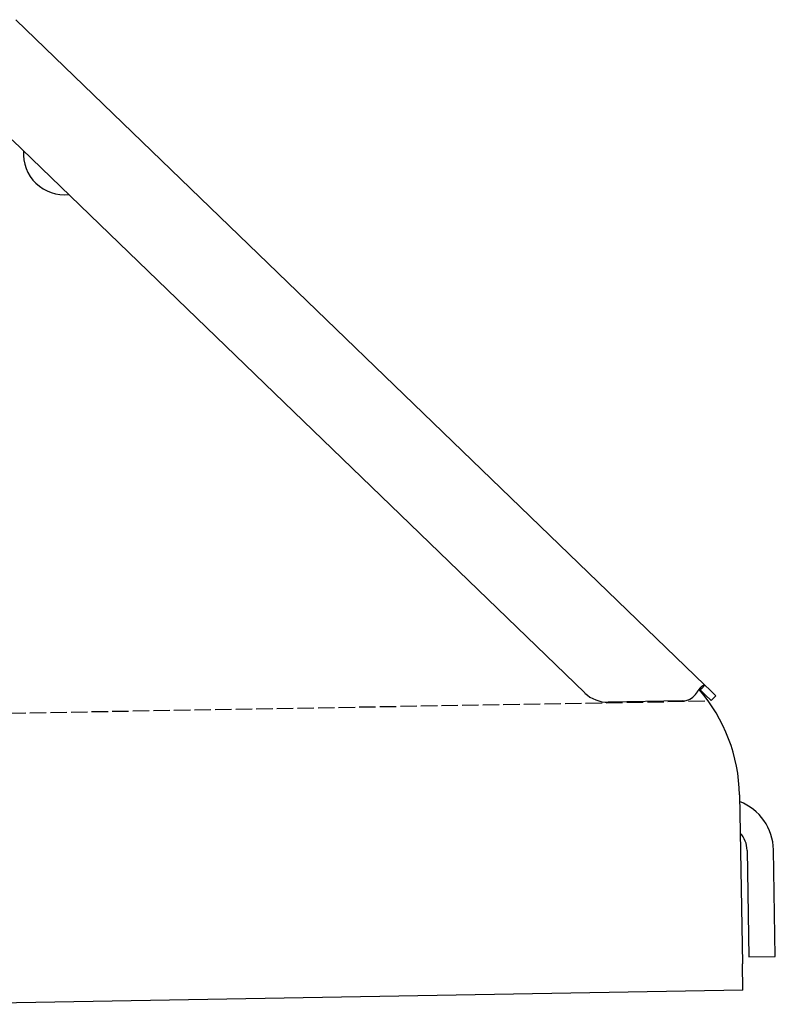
# Model space of a CAD drawing. Extents: x 1073 to 6773, y 6091 to 11716.
# Tile 63 of 78: x 6021 to 6251, y 8071 to 8370. Entities that reach past the tile are written whole.
import ezdxf

# ---------------------------------------------------------------- set-up
doc = ezdxf.new("R2010")
doc.units = 0
doc.linetypes.add('GEN3', pattern=[6.25, 5, -1.25])
doc.layers.get('0').update_dxf_attribs({"linetype": 'CONTINUOUS'})
doc.layers.add('3', color=6, linetype='GEN3')

msp = doc.modelspace()

# ---------------------------------------------------------------- linework, layer by layer
for p, q in [((6020.26, 8370.34), (6229.47, 8168.31)), ((6193.05, 8165.95), (6019.17, 8333.86)), ((6228.46, 8167.26), (6228.08, 8166.87)), ((6229.58, 8165.43), (6228.08, 8166.87)), ((6229.47, 8168.31), (6228.46, 8167.26)), ((6229.47, 8168.31), (6230.97, 8166.87)), ((6230.97, 8166.87), (6232.77, 8165.13)), ((6222.72, 8163.54), (6200.17, 8163.15)), ((6231.38, 8163.69), (6229.58, 8165.43)), ((6231.38, 8163.69), (6232.77, 8165.13)), ((6240.01, 8135), (6240.9, 8083.72)), ((6242.3, 8118.18), (6242.87, 8085.81)), ((6250.86, 8085.95), (6250.3, 8118.32)), ((6242.87, 8085.81), (6250.86, 8085.95)), ((6241.04, 8075.72), (6240.9, 8083.72)), ((6241.04, 8075.72), (5996.08, 8071.44))]:
    msp.add_line(p, q)
for points in [[(6226.61, 8165.51, 0), (6226.62, 8165.52, 0), (6226.62, 8165.52, 0), (6226.62, 8165.53, 0), (6226.63, 8165.53, 0), (6226.63, 8165.54, 0), (6226.63, 8165.54, 0), (6226.64, 8165.54, 0), (6226.64, 8165.55, 0), (6226.65, 8165.55, 0), (6226.65, 8165.56, 0), (6226.65, 8165.56, 0), (6226.66, 8165.57, 0), (6226.66, 8165.57, 0), (6226.66, 8165.58, 0), (6226.67, 8165.58, 0), (6226.67, 8165.59, 0), (6226.68, 8165.59, 0), (6226.68, 8165.59, 0), (6226.68, 8165.6, 0), (6226.69, 8165.6, 0), (6226.69, 8165.61, 0), (6226.69, 8165.61, 0), (6226.7, 8165.62, 0), (6226.7, 8165.62, 0), (6226.7, 8165.63, 0), (6226.71, 8165.63, 0), (6226.71, 8165.64, 0), (6226.72, 8165.64, 0), (6226.72, 8165.64, 0), (6226.72, 8165.65, 0), (6226.73, 8165.65, 0), (6226.73, 8165.66, 0), (6226.73, 8165.66, 0), (6226.74, 8165.67, 0), (6226.74, 8165.67, 0), (6226.75, 8165.68, 0), (6226.75, 8165.68, 0), (6226.75, 8165.69, 0), (6226.76, 8165.69, 0), (6226.76, 8165.69, 0), (6226.76, 8165.7, 0), (6226.77, 8165.7, 0), (6226.77, 8165.71, 0), (6226.77, 8165.71, 0), (6226.78, 8165.72, 0), (6226.78, 8165.72, 0), (6226.79, 8165.73, 0), (6226.79, 8165.73, 0), (6226.79, 8165.74, 0), (6226.8, 8165.74, 0), (6226.8, 8165.74, 0), (6226.8, 8165.75, 0), (6226.81, 8165.75, 0), (6226.81, 8165.76, 0), (6226.81, 8165.76, 0), (6226.82, 8165.77, 0), (6226.82, 8165.77, 0), (6226.82, 8165.78, 0), (6226.83, 8165.78, 0), (6226.83, 8165.79, 0), (6226.84, 8165.79, 0), (6226.84, 8165.8, 0), (6226.84, 8165.8, 0), (6226.85, 8165.8, 0), (6226.85, 8165.81, 0), (6226.85, 8165.81, 0), (6226.86, 8165.82, 0), (6226.86, 8165.82, 0), (6226.86, 8165.83, 0), (6226.87, 8165.83, 0), (6226.87, 8165.84, 0), (6226.87, 8165.84, 0), (6226.88, 8165.85, 0), (6226.88, 8165.85, 0), (6226.89, 8165.85, 0), (6226.89, 8165.86, 0), (6226.89, 8165.86, 0), (6226.9, 8165.87, 0), (6226.9, 8165.87, 0), (6226.9, 8165.88, 0), (6226.91, 8165.88, 0), (6226.91, 8165.89, 0), (6226.91, 8165.89, 0), (6226.92, 8165.9, 0), (6226.92, 8165.9, 0), (6226.92, 8165.91, 0), (6226.93, 8165.91, 0), (6226.93, 8165.91, 0), (6226.93, 8165.92, 0), (6226.94, 8165.92, 0), (6226.94, 8165.93, 0), (6226.95, 8165.93, 0), (6226.95, 8165.94, 0), (6226.95, 8165.94, 0), (6226.96, 8165.95, 0), (6226.96, 8165.95, 0), (6226.96, 8165.96, 0), (6226.97, 8165.96, 0), (6226.97, 8165.97, 0), (6226.97, 8165.97, 0), (6226.98, 8165.98, 0), (6226.98, 8165.98, 0), (6226.98, 8165.98, 0), (6226.99, 8165.99, 0), (6226.99, 8165.99, 0), (6226.99, 8166, 0), (6227, 8166, 0), (6227, 8166.01, 0), (6227, 8166.01, 0), (6227.01, 8166.02, 0), (6227.01, 8166.02, 0), (6227.01, 8166.03, 0), (6227.02, 8166.03, 0), (6227.02, 8166.04, 0), (6227.02, 8166.04, 0), (6227.03, 8166.04, 0), (6227.03, 8166.05, 0), (6227.04, 8166.05, 0), (6227.04, 8166.06, 0), (6227.04, 8166.06, 0), (6227.05, 8166.07, 0), (6227.05, 8166.07, 0), (6227.05, 8166.08, 0), (6227.06, 8166.08, 0), (6227.06, 8166.09, 0), (6227.06, 8166.09, 0), (6227.07, 8166.1, 0), (6227.07, 8166.1, 0), (6227.07, 8166.1, 0), (6227.08, 8166.11, 0), (6227.08, 8166.11, 0), (6227.08, 8166.12, 0), (6227.09, 8166.12, 0), (6227.09, 8166.13, 0), (6227.09, 8166.13, 0), (6227.1, 8166.14, 0), (6227.1, 8166.14, 0), (6227.1, 8166.15, 0), (6227.11, 8166.15, 0), (6227.11, 8166.16, 0), (6227.11, 8166.16, 0), (6227.12, 8166.17, 0), (6227.12, 8166.17, 0), (6227.12, 8166.17, 0), (6227.13, 8166.18, 0), (6227.13, 8166.18, 0), (6227.13, 8166.19, 0), (6227.14, 8166.19, 0), (6227.14, 8166.2, 0), (6227.14, 8166.2, 0), (6227.15, 8166.21, 0), (6227.15, 8166.21, 0), (6227.15, 8166.22, 0), (6227.16, 8166.22, 0), (6227.16, 8166.23, 0), (6227.16, 8166.23, 0), (6227.17, 8166.24, 0), (6227.17, 8166.24, 0), (6227.17, 8166.24, 0), (6227.18, 8166.25, 0), (6227.18, 8166.25, 0), (6227.18, 8166.26, 0), (6227.19, 8166.26, 0), (6227.19, 8166.27, 0), (6227.19, 8166.27, 0), (6227.19, 8166.28, 0), (6227.2, 8166.28, 0), (6227.2, 8166.29, 0), (6227.2, 8166.29, 0), (6227.21, 8166.3, 0), (6227.21, 8166.3, 0), (6227.21, 8166.31, 0), (6227.22, 8166.31, 0), (6227.22, 8166.31, 0), (6227.22, 8166.32, 0), (6227.23, 8166.32, 0), (6227.23, 8166.33, 0), (6227.23, 8166.33, 0), (6227.24, 8166.34, 0), (6227.24, 8166.34, 0), (6227.24, 8166.35, 0), (6227.25, 8166.35, 0), (6227.25, 8166.36, 0), (6227.25, 8166.36, 0), (6227.26, 8166.37, 0), (6227.26, 8166.37, 0), (6227.26, 8166.38, 0), (6227.27, 8166.38, 0), (6227.27, 8166.39, 0), (6227.27, 8166.39, 0), (6227.27, 8166.39, 0)], [(6227.27, 8166.39, 0), (6227.28, 8166.41, 0), (6227.29, 8166.42, 0), (6227.3, 8166.43, 0), (6227.3, 8166.44, 0), (6227.31, 8166.45, 0), (6227.32, 8166.46, 0), (6227.33, 8166.47, 0), (6227.33, 8166.48, 0), (6227.34, 8166.49, 0), (6227.35, 8166.5, 0), (6227.36, 8166.51, 0), (6227.36, 8166.52, 0), (6227.37, 8166.54, 0), (6227.38, 8166.55, 0), (6227.39, 8166.56, 0), (6227.39, 8166.57, 0), (6227.4, 8166.58, 0), (6227.41, 8166.59, 0), (6227.42, 8166.6, 0), (6227.42, 8166.61, 0), (6227.43, 8166.62, 0), (6227.44, 8166.63, 0), (6227.45, 8166.64, 0), (6227.45, 8166.65, 0), (6227.46, 8166.66, 0), (6227.47, 8166.67, 0), (6227.47, 8166.68, 0), (6227.48, 8166.69, 0), (6227.49, 8166.7, 0), (6227.5, 8166.71, 0), (6227.5, 8166.72, 0), (6227.51, 8166.73, 0), (6227.52, 8166.74, 0), (6227.53, 8166.75, 0), (6227.53, 8166.76, 0), (6227.54, 8166.77, 0), (6227.55, 8166.78, 0), (6227.56, 8166.8, 0), (6227.56, 8166.81, 0), (6227.57, 8166.82, 0), (6227.58, 8166.83, 0), (6227.59, 8166.84, 0), (6227.59, 8166.85, 0), (6227.6, 8166.86, 0), (6227.61, 8166.87, 0), (6227.62, 8166.88, 0), (6227.62, 8166.89, 0), (6227.63, 8166.9, 0), (6227.64, 8166.91, 0), (6227.65, 8166.91, 0), (6227.65, 8166.92, 0), (6227.66, 8166.93, 0), (6227.67, 8166.94, 0), (6227.67, 8166.95, 0), (6227.68, 8166.96, 0), (6227.69, 8166.97, 0), (6227.7, 8166.98, 0), (6227.7, 8166.99, 0), (6227.71, 8167, 0), (6227.72, 8167.01, 0), (6227.73, 8167.02, 0), (6227.73, 8167.03, 0), (6227.74, 8167.04, 0), (6227.75, 8167.05, 0), (6227.76, 8167.06, 0), (6227.76, 8167.07, 0), (6227.77, 8167.08, 0), (6227.78, 8167.09, 0), (6227.79, 8167.1, 0), (6227.79, 8167.11, 0), (6227.8, 8167.12, 0), (6227.81, 8167.13, 0), (6227.81, 8167.13, 0), (6227.82, 8167.14, 0), (6227.83, 8167.15, 0), (6227.84, 8167.16, 0), (6227.84, 8167.17, 0), (6227.85, 8167.18, 0), (6227.86, 8167.19, 0), (6227.87, 8167.2, 0), (6227.87, 8167.21, 0), (6227.88, 8167.22, 0), (6227.89, 8167.23, 0), (6227.9, 8167.24, 0), (6227.9, 8167.24, 0), (6227.91, 8167.25, 0), (6227.92, 8167.26, 0), (6227.92, 8167.27, 0), (6227.93, 8167.28, 0), (6227.94, 8167.29, 0), (6227.95, 8167.3, 0), (6227.95, 8167.31, 0), (6227.96, 8167.31, 0), (6227.97, 8167.32, 0), (6227.97, 8167.33, 0), (6227.98, 8167.34, 0), (6227.99, 8167.35, 0), (6228, 8167.36, 0), (6228, 8167.37, 0), (6228.01, 8167.37, 0), (6228.02, 8167.38, 0), (6228.02, 8167.39, 0), (6228.03, 8167.4, 0), (6228.04, 8167.41, 0), (6228.05, 8167.42, 0), (6228.05, 8167.43, 0), (6228.06, 8167.43, 0), (6228.07, 8167.44, 0), (6228.07, 8167.45, 0), (6228.08, 8167.46, 0), (6228.09, 8167.47, 0), (6228.1, 8167.47, 0), (6228.1, 8167.48, 0), (6228.11, 8167.49, 0), (6228.12, 8167.5, 0), (6228.12, 8167.51, 0), (6228.13, 8167.51, 0), (6228.14, 8167.52, 0), (6228.15, 8167.53, 0), (6228.15, 8167.54, 0), (6228.16, 8167.55, 0), (6228.17, 8167.55, 0), (6228.17, 8167.56, 0), (6228.18, 8167.57, 0), (6228.19, 8167.58, 0), (6228.19, 8167.59, 0), (6228.2, 8167.59, 0), (6228.21, 8167.6, 0), (6228.21, 8167.61, 0), (6228.22, 8167.62, 0), (6228.23, 8167.62, 0), (6228.24, 8167.63, 0), (6228.24, 8167.64, 0), (6228.25, 8167.65, 0), (6228.26, 8167.65, 0), (6228.26, 8167.66, 0), (6228.27, 8167.67, 0), (6228.28, 8167.68, 0), (6228.28, 8167.68, 0), (6228.29, 8167.69, 0), (6228.3, 8167.7, 0), (6228.3, 8167.7, 0), (6228.31, 8167.71, 0), (6228.32, 8167.72, 0), (6228.32, 8167.73, 0), (6228.33, 8167.73, 0), (6228.34, 8167.74, 0), (6228.34, 8167.75, 0), (6228.35, 8167.75, 0), (6228.36, 8167.76, 0), (6228.36, 8167.77, 0), (6228.37, 8167.77, 0), (6228.38, 8167.78, 0), (6228.38, 8167.79, 0), (6228.39, 8167.8, 0), (6228.4, 8167.8, 0), (6228.4, 8167.81, 0), (6228.41, 8167.82, 0), (6228.42, 8167.82, 0), (6228.42, 8167.83, 0), (6228.43, 8167.84, 0), (6228.44, 8167.84, 0), (6228.44, 8167.85, 0), (6228.45, 8167.85, 0), (6228.46, 8167.86, 0), (6228.46, 8167.87, 0), (6228.47, 8167.87, 0), (6228.48, 8167.88, 0), (6228.48, 8167.89, 0), (6228.49, 8167.89, 0), (6228.5, 8167.9, 0), (6228.5, 8167.91, 0), (6228.51, 8167.91, 0), (6228.51, 8167.92, 0), (6228.52, 8167.92, 0), (6228.53, 8167.93, 0), (6228.53, 8167.94, 0), (6228.54, 8167.94, 0), (6228.55, 8167.95, 0), (6228.55, 8167.95, 0), (6228.56, 8167.96, 0), (6228.57, 8167.96, 0), (6228.57, 8167.97, 0), (6228.58, 8167.98, 0), (6228.58, 8167.98, 0), (6228.59, 8167.99, 0), (6228.6, 8167.99, 0), (6228.6, 8168, 0), (6228.61, 8168, 0), (6228.61, 8168.01, 0), (6228.62, 8168.02, 0), (6228.63, 8168.02, 0), (6228.63, 8168.03, 0), (6228.64, 8168.03, 0), (6228.65, 8168.04, 0), (6228.65, 8168.04, 0), (6228.66, 8168.05, 0), (6228.66, 8168.05, 0), (6228.67, 8168.06, 0), (6228.68, 8168.06, 0), (6228.68, 8168.07, 0), (6228.69, 8168.07, 0), (6228.69, 8168.08, 0), (6228.7, 8168.08, 0), (6228.71, 8168.09, 0), (6228.71, 8168.09, 0), (6228.72, 8168.1, 0), (6228.72, 8168.1, 0), (6228.73, 8168.11, 0), (6228.73, 8168.11, 0), (6228.74, 8168.12, 0), (6228.75, 8168.12, 0), (6228.75, 8168.13, 0), (6228.76, 8168.13, 0), (6228.76, 8168.14, 0), (6228.77, 8168.14, 0), (6228.77, 8168.14, 0), (6228.78, 8168.15, 0), (6228.79, 8168.15, 0), (6228.79, 8168.16, 0), (6228.8, 8168.16, 0), (6228.8, 8168.17, 0), (6228.81, 8168.17, 0), (6228.81, 8168.17, 0), (6228.82, 8168.18, 0), (6228.83, 8168.18, 0), (6228.83, 8168.19, 0), (6228.84, 8168.19, 0), (6228.84, 8168.19, 0), (6228.85, 8168.2, 0), (6228.85, 8168.2, 0), (6228.86, 8168.21, 0), (6228.86, 8168.21, 0), (6228.87, 8168.21, 0), (6228.87, 8168.22, 0), (6228.88, 8168.22, 0), (6228.89, 8168.23, 0), (6228.89, 8168.23, 0), (6228.9, 8168.23, 0), (6228.9, 8168.24, 0), (6228.91, 8168.24, 0), (6228.91, 8168.24, 0), (6228.92, 8168.25, 0), (6228.92, 8168.25, 0), (6228.93, 8168.25, 0), (6228.93, 8168.26, 0), (6228.94, 8168.26, 0), (6228.94, 8168.26, 0), (6228.95, 8168.27, 0), (6228.95, 8168.27, 0), (6228.96, 8168.27, 0), (6228.96, 8168.28, 0), (6228.97, 8168.28, 0), (6228.97, 8168.28, 0), (6228.98, 8168.28, 0), (6228.98, 8168.29, 0), (6228.99, 8168.29, 0), (6228.99, 8168.29, 0), (6229, 8168.3, 0), (6229, 8168.3, 0), (6229.01, 8168.3, 0), (6229.01, 8168.3, 0), (6229.02, 8168.31, 0), (6229.02, 8168.31, 0), (6229.03, 8168.31, 0), (6229.03, 8168.31, 0), (6229.04, 8168.32, 0), (6229.04, 8168.32, 0), (6229.05, 8168.32, 0), (6229.05, 8168.32, 0), (6229.06, 8168.33, 0), (6229.06, 8168.33, 0), (6229.07, 8168.33, 0), (6229.07, 8168.33, 0), (6229.08, 8168.34, 0), (6229.08, 8168.34, 0), (6229.09, 8168.34, 0), (6229.09, 8168.34, 0), (6229.1, 8168.34, 0), (6229.1, 8168.35, 0), (6229.1, 8168.35, 0), (6229.11, 8168.35, 0), (6229.11, 8168.35, 0), (6229.12, 8168.35, 0), (6229.12, 8168.35, 0), (6229.13, 8168.36, 0), (6229.13, 8168.36, 0), (6229.14, 8168.36, 0), (6229.14, 8168.36, 0), (6229.14, 8168.36, 0), (6229.15, 8168.36, 0), (6229.15, 8168.37, 0), (6229.16, 8168.37, 0), (6229.16, 8168.37, 0), (6229.17, 8168.37, 0), (6229.17, 8168.37, 0), (6229.18, 8168.37, 0), (6229.18, 8168.37, 0), (6229.18, 8168.37, 0), (6229.19, 8168.37, 0), (6229.19, 8168.38, 0), (6229.2, 8168.38, 0), (6229.2, 8168.38, 0), (6229.2, 8168.38, 0), (6229.21, 8168.38, 0), (6229.21, 8168.38, 0), (6229.22, 8168.38, 0), (6229.22, 8168.38, 0), (6229.23, 8168.38, 0), (6229.23, 8168.38, 0), (6229.23, 8168.38, 0), (6229.24, 8168.38, 0), (6229.24, 8168.38, 0), (6229.24, 8168.39, 0), (6229.25, 8168.39, 0), (6229.25, 8168.39, 0), (6229.26, 8168.39, 0), (6229.26, 8168.39, 0), (6229.26, 8168.39, 0), (6229.27, 8168.39, 0), (6229.27, 8168.39, 0), (6229.28, 8168.39, 0), (6229.28, 8168.39, 0), (6229.28, 8168.39, 0), (6229.29, 8168.39, 0), (6229.29, 8168.39, 0), (6229.29, 8168.39, 0), (6229.3, 8168.39, 0), (6229.3, 8168.39, 0), (6229.31, 8168.39, 0), (6229.31, 8168.39, 0), (6229.31, 8168.39, 0), (6229.32, 8168.39, 0), (6229.32, 8168.39, 0), (6229.32, 8168.39, 0), (6229.33, 8168.38, 0), (6229.33, 8168.38, 0), (6229.33, 8168.38, 0), (6229.34, 8168.38, 0), (6229.34, 8168.38, 0), (6229.34, 8168.38, 0), (6229.35, 8168.38, 0), (6229.35, 8168.38, 0), (6229.35, 8168.38, 0), (6229.36, 8168.38, 0), (6229.36, 8168.38, 0), (6229.36, 8168.38, 0), (6229.37, 8168.38, 0), (6229.37, 8168.37, 0), (6229.37, 8168.37, 0), (6229.38, 8168.37, 0), (6229.38, 8168.37, 0), (6229.38, 8168.37, 0), (6229.39, 8168.37, 0), (6229.39, 8168.37, 0), (6229.39, 8168.37, 0), (6229.4, 8168.36, 0), (6229.4, 8168.36, 0), (6229.4, 8168.36, 0), (6229.41, 8168.36, 0), (6229.41, 8168.36, 0), (6229.41, 8168.36, 0), (6229.41, 8168.36, 0), (6229.42, 8168.35, 0), (6229.42, 8168.35, 0), (6229.42, 8168.35, 0), (6229.43, 8168.35, 0), (6229.43, 8168.35, 0), (6229.43, 8168.34, 0), (6229.44, 8168.34, 0), (6229.44, 8168.34, 0), (6229.44, 8168.34, 0), (6229.44, 8168.34, 0), (6229.45, 8168.33, 0), (6229.45, 8168.33, 0), (6229.45, 8168.33, 0), (6229.45, 8168.33, 0), (6229.46, 8168.33, 0), (6229.46, 8168.32, 0), (6229.46, 8168.32, 0), (6229.47, 8168.32, 0), (6229.47, 8168.32, 0), (6229.47, 8168.31, 0)], [(6228.08, 8166.87, 0), (6228.08, 8166.88, 0), (6228.08, 8166.88, 0), (6228.08, 8166.88, 0), (6228.07, 8166.88, 0), (6228.07, 8166.88, 0), (6228.07, 8166.88, 0), (6228.07, 8166.89, 0), (6228.07, 8166.89, 0), (6228.06, 8166.89, 0), (6228.06, 8166.89, 0), (6228.06, 8166.89, 0), (6228.06, 8166.89, 0), (6228.06, 8166.9, 0), (6228.06, 8166.9, 0), (6228.05, 8166.9, 0), (6228.05, 8166.9, 0), (6228.05, 8166.9, 0), (6228.05, 8166.9, 0), (6228.05, 8166.91, 0), (6228.04, 8166.91, 0), (6228.04, 8166.91, 0), (6228.04, 8166.91, 0), (6228.04, 8166.91, 0), (6228.04, 8166.91, 0), (6228.03, 8166.91, 0), (6228.03, 8166.92, 0), (6228.03, 8166.92, 0), (6228.03, 8166.92, 0), (6228.03, 8166.92, 0), (6228.03, 8166.92, 0), (6228.02, 8166.92, 0), (6228.02, 8166.92, 0), (6228.02, 8166.93, 0), (6228.02, 8166.93, 0), (6228.02, 8166.93, 0), (6228.01, 8166.93, 0), (6228.01, 8166.93, 0), (6228.01, 8166.93, 0), (6228.01, 8166.93, 0), (6228.01, 8166.93, 0), (6228, 8166.94, 0), (6228, 8166.94, 0), (6228, 8166.94, 0), (6228, 8166.94, 0), (6228, 8166.94, 0), (6227.99, 8166.94, 0), (6227.99, 8166.94, 0), (6227.99, 8166.94, 0), (6227.99, 8166.95, 0), (6227.99, 8166.95, 0), (6227.98, 8166.95, 0), (6227.98, 8166.95, 0), (6227.98, 8166.95, 0), (6227.98, 8166.95, 0), (6227.98, 8166.95, 0), (6227.98, 8166.95, 0), (6227.97, 8166.95, 0), (6227.97, 8166.96, 0), (6227.97, 8166.96, 0), (6227.97, 8166.96, 0), (6227.97, 8166.96, 0), (6227.96, 8166.96, 0), (6227.96, 8166.96, 0), (6227.96, 8166.96, 0), (6227.96, 8166.96, 0), (6227.96, 8166.96, 0), (6227.95, 8166.96, 0), (6227.95, 8166.96, 0), (6227.95, 8166.97, 0), (6227.95, 8166.97, 0), (6227.95, 8166.97, 0), (6227.94, 8166.97, 0), (6227.94, 8166.97, 0), (6227.94, 8166.97, 0), (6227.94, 8166.97, 0), (6227.94, 8166.97, 0), (6227.93, 8166.97, 0), (6227.93, 8166.97, 0), (6227.93, 8166.97, 0), (6227.93, 8166.97, 0), (6227.92, 8166.97, 0), (6227.92, 8166.98, 0), (6227.92, 8166.98, 0), (6227.92, 8166.98, 0), (6227.92, 8166.98, 0), (6227.91, 8166.98, 0), (6227.91, 8166.98, 0), (6227.91, 8166.98, 0), (6227.91, 8166.98, 0), (6227.91, 8166.98, 0), (6227.9, 8166.98, 0), (6227.9, 8166.98, 0), (6227.9, 8166.98, 0), (6227.9, 8166.98, 0), (6227.9, 8166.98, 0), (6227.89, 8166.98, 0), (6227.89, 8166.98, 0), (6227.89, 8166.98, 0), (6227.89, 8166.99, 0), (6227.89, 8166.99, 0), (6227.88, 8166.99, 0), (6227.88, 8166.99, 0), (6227.88, 8166.99, 0), (6227.88, 8166.99, 0), (6227.88, 8166.99, 0), (6227.87, 8166.99, 0), (6227.87, 8166.99, 0), (6227.87, 8166.99, 0), (6227.87, 8166.99, 0), (6227.86, 8166.99, 0), (6227.86, 8166.99, 0), (6227.86, 8166.99, 0), (6227.86, 8166.99, 0), (6227.86, 8166.99, 0), (6227.85, 8166.99, 0), (6227.85, 8166.99, 0), (6227.85, 8166.99, 0), (6227.85, 8166.99, 0), (6227.85, 8166.99, 0), (6227.84, 8166.99, 0), (6227.84, 8166.99, 0), (6227.84, 8166.99, 0), (6227.84, 8166.99, 0), (6227.83, 8166.99, 0), (6227.83, 8166.99, 0), (6227.83, 8166.99, 0), (6227.83, 8166.99, 0), (6227.83, 8166.99, 0), (6227.82, 8166.99, 0), (6227.82, 8166.99, 0), (6227.82, 8166.99, 0), (6227.82, 8166.99, 0), (6227.81, 8166.99, 0), (6227.81, 8166.99, 0), (6227.81, 8166.99, 0), (6227.81, 8166.99, 0), (6227.81, 8166.99, 0), (6227.8, 8166.99, 0), (6227.8, 8166.99, 0), (6227.8, 8166.99, 0), (6227.8, 8166.99, 0), (6227.8, 8166.99, 0), (6227.79, 8166.99, 0), (6227.79, 8166.99, 0), (6227.79, 8166.99, 0), (6227.79, 8166.99, 0), (6227.78, 8166.99, 0), (6227.78, 8166.99, 0), (6227.78, 8166.99, 0), (6227.78, 8166.99, 0), (6227.78, 8166.99, 0), (6227.77, 8166.99, 0), (6227.77, 8166.99, 0), (6227.77, 8166.99, 0), (6227.77, 8166.99, 0), (6227.76, 8166.99, 0), (6227.76, 8166.99, 0), (6227.76, 8166.99, 0), (6227.76, 8166.99, 0), (6227.75, 8166.99, 0), (6227.75, 8166.99, 0), (6227.75, 8166.98, 0), (6227.75, 8166.98, 0), (6227.75, 8166.98, 0), (6227.74, 8166.98, 0), (6227.74, 8166.98, 0), (6227.74, 8166.98, 0), (6227.74, 8166.98, 0), (6227.73, 8166.98, 0), (6227.73, 8166.98, 0), (6227.73, 8166.98, 0), (6227.73, 8166.98, 0), (6227.73, 8166.98, 0), (6227.72, 8166.98, 0), (6227.72, 8166.98, 0), (6227.72, 8166.98, 0), (6227.72, 8166.98, 0), (6227.71, 8166.98, 0), (6227.71, 8166.97, 0), (6227.71, 8166.97, 0), (6227.71, 8166.97, 0), (6227.7, 8166.97, 0), (6227.7, 8166.97, 0), (6227.7, 8166.97, 0), (6227.7, 8166.97, 0), (6227.7, 8166.97, 0), (6227.69, 8166.97, 0), (6227.69, 8166.97, 0), (6227.69, 8166.97, 0), (6227.69, 8166.97, 0), (6227.68, 8166.97, 0)]]:
    msp.add_polyline3d(points)
for centre, radius, start, end in [((6035.08, 8329.66), 12.5, 175.968, 276.032), ((6190.01, 8134.13), 50, 1, 41.0686), ((6200, 8173.14), 10, 226, 271), ((6222.63, 8168.54), 5, 271, 322.7565), ((6234.3, 8118.04), 16, 1, 68.9757), ((6234.3, 8118.04), 8, 1, 42.4096)]:
    msp.add_arc(centre, radius, start, end)
at = {"layer": '3'}
msp.add_line((1175.28, 8075.31), (6230.44, 8163.55), dxfattribs=at)

doc.saveas('drawing.dxf')
